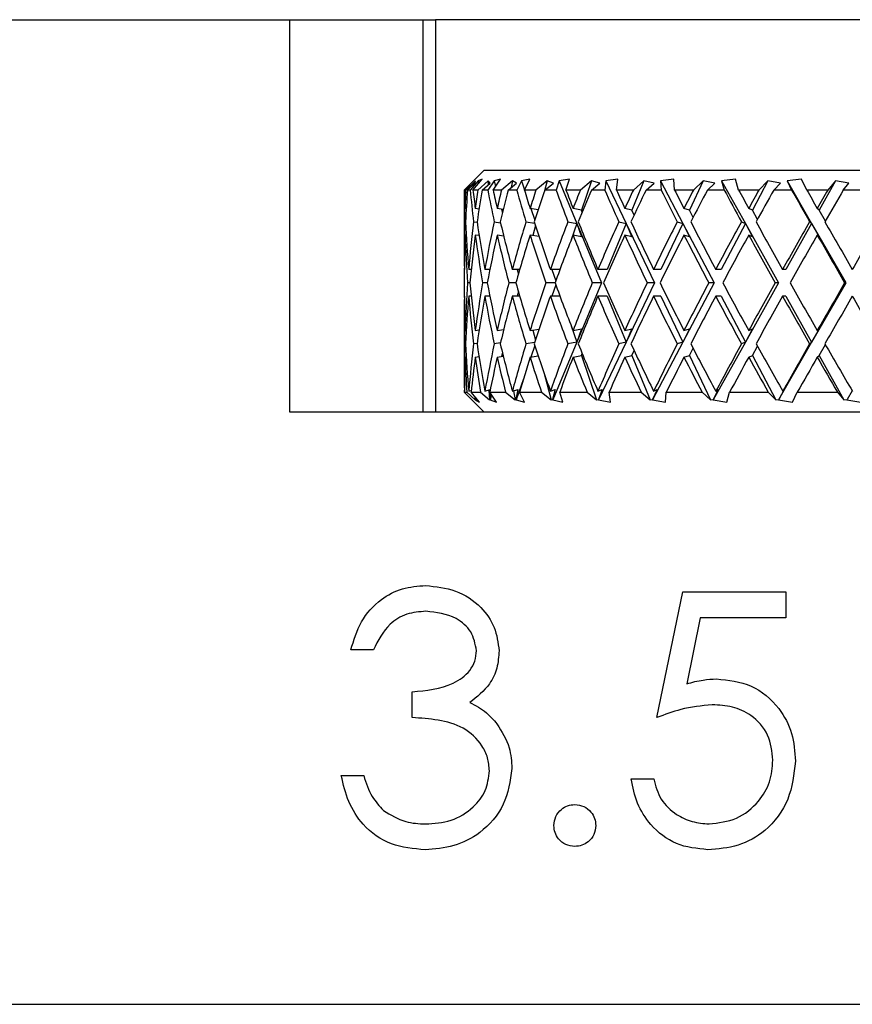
# Model space of a CAD drawing. Header units: inches. Extents: x 1.2 to 31.4, y 1 to 21.5.
# Tile 27 of 63: x 11.108 to 11.734, y 10.582 to 11.322. Entities that reach past the tile are written whole.
import ezdxf

# ---------------------------------------------------------------- set-up
doc = ezdxf.new("R2010")
doc.units = ezdxf.units.IN
doc.header["$MEASUREMENT"] = 0

msp = doc.modelspace()

# ---------------------------------------------------------------- linework, layer by layer
at = {"color": 7, "linetype": 'Continuous', "lineweight": 25}
for p, q in [((10.65974, 11.32222), (11.31099, 11.32222)), ((11.31099, 11.02722), (11.31099, 11.32222)), ((11.31099, 11.32222), (11.41099, 11.32222)), ((11.41099, 11.32222), (11.41099, 11.02722)), ((11.41099, 11.32222), (11.42067, 11.32222)), ((11.42067, 11.32222), (11.42067, 11.02722)), ((12.08881, 11.32222), (11.42067, 11.32222)), ((11.45724, 11.20922), (11.44975, 11.20173)), ((11.45724, 11.20922), (12.05224, 11.20922)), ((11.44908, 11.20101), (11.44224, 11.19422)), ((11.44244, 11.19422), (11.45044, 11.20238)), ((11.45064, 11.20101), (11.44342, 11.19422)), ((11.44464, 11.19422), (11.45019, 11.1993)), ((11.45256, 11.20101), (11.44664, 11.19422)), ((11.44879, 11.19422), (11.45571, 11.20238)), ((11.45044, 11.20238), (11.44908, 11.20101)), ((11.45019, 11.1993), (11.45064, 11.20101)), ((11.4603, 11.20101), (11.45247, 11.19422)), ((11.45571, 11.20238), (11.45256, 11.20101)), ((11.45256, 11.20101), (11.45289, 11.19905)), ((11.45564, 11.19422), (11.46165, 11.1993)), ((11.46474, 11.20101), (11.4599, 11.19422)), ((11.4603, 11.20101), (11.46008, 11.19798)), ((11.46165, 11.1993), (11.4603, 11.20101)), ((11.46395, 11.19422), (11.46958, 11.20238)), ((11.46958, 11.20238), (11.46474, 11.20101)), ((11.46474, 11.20101), (11.4658, 11.1969)), ((11.47844, 11.20101), (11.47022, 11.19422)), ((11.47525, 11.19422), (11.48153, 11.1993)), ((11.47844, 11.20101), (11.47762, 11.19614)), ((11.48153, 11.1993), (11.47844, 11.20101)), ((11.48525, 11.20101), (11.48164, 11.19422)), ((11.49165, 11.20238), (11.48525, 11.20101)), ((11.48525, 11.20101), (11.48754, 11.19435)), ((11.48748, 11.19422), (11.49165, 11.20238)), ((11.50452, 11.20101), (11.49616, 11.19422)), ((11.50452, 11.20101), (11.50236, 11.19268)), ((11.50289, 11.19422), (11.50928, 11.1993)), ((11.50928, 11.1993), (11.50452, 11.20101)), ((11.51353, 11.20101), (11.51124, 11.19422)), ((11.52129, 11.20238), (11.51353, 11.20101)), ((11.51353, 11.20101), (11.52684, 11.16906)), ((11.51869, 11.19422), (11.52129, 11.20238)), ((11.53781, 11.20101), (11.52953, 11.19422)), ((11.53781, 11.20101), (11.5303, 11.17914)), ((11.53778, 11.19422), (11.54409, 11.1993)), ((11.54409, 11.1993), (11.53781, 11.20101)), ((11.54874, 11.20101), (11.54784, 11.19422)), ((11.55765, 11.20238), (11.54874, 11.20101)), ((11.54874, 11.20101), (11.56402, 11.16906)), ((11.55669, 11.19422), (11.55765, 11.20238)), ((11.57733, 11.20101), (11.56822, 11.17914)), ((11.57733, 11.20101), (11.56939, 11.19422)), ((11.58496, 11.1993), (11.57733, 11.20101)), ((11.57891, 11.19422), (11.58496, 11.1993)), ((11.59968, 11.20238), (11.58987, 11.20101)), ((11.58987, 11.20101), (11.5904, 11.19422)), ((11.58987, 11.20101), (11.60668, 11.16906)), ((11.60039, 11.19422), (11.59968, 11.20238)), ((11.62196, 11.20101), (11.6115, 11.17914)), ((11.62196, 11.20101), (11.61457, 11.19422)), ((11.63071, 11.1993), (11.62196, 11.20101)), ((11.6251, 11.19422), (11.63071, 11.1993)), ((11.64616, 11.20238), (11.63575, 11.20101)), ((11.63575, 11.20101), (11.63768, 11.19422)), ((11.63575, 11.20101), (11.6536, 11.16906)), ((11.64853, 11.19422), (11.64616, 11.20238)), ((11.67041, 11.20101), (11.6589, 11.17914)), ((11.67041, 11.20101), (11.66379, 11.19422)), ((11.68003, 11.1993), (11.67041, 11.20101)), ((11.67502, 11.19422), (11.68003, 11.1993)), ((11.69577, 11.20238), (11.68506, 11.20101)), ((11.68506, 11.20101), (11.68833, 11.19422)), ((11.68506, 11.20101), (11.70343, 11.16906)), ((11.69973, 11.19422), (11.69577, 11.20238)), ((11.72128, 11.20101), (11.70906, 11.17914)), ((11.72128, 11.20101), (11.71562, 11.19422)), ((11.7315, 11.1993), (11.72128, 11.20101)), ((11.72723, 11.19422), (11.7315, 11.1993)), ((11.44224, 11.19322), (11.44224, 11.14744)), ((11.44342, 11.19422), (11.44244, 11.19422)), ((11.44664, 11.19422), (11.44464, 11.19422)), ((11.45247, 11.19422), (11.44879, 11.19422)), ((11.4599, 11.19422), (11.45564, 11.19422)), ((11.47022, 11.19422), (11.46395, 11.19422)), ((11.48164, 11.19422), (11.47525, 11.19422)), ((11.49616, 11.19422), (11.48748, 11.19422)), ((11.51124, 11.19422), (11.50289, 11.19422)), ((11.52953, 11.19422), (11.51869, 11.19422)), ((11.54784, 11.19422), (11.53778, 11.19422)), ((11.56939, 11.19422), (11.55669, 11.19422)), ((11.5904, 11.19422), (11.57891, 11.19422)), ((11.61457, 11.19422), (11.60039, 11.19422)), ((11.63768, 11.19422), (11.6251, 11.19422)), ((11.66379, 11.19422), (11.64853, 11.19422)), ((11.68833, 11.19422), (11.67502, 11.19422)), ((11.71562, 11.19422), (11.69973, 11.19422)), ((11.7409, 11.19422), (11.72723, 11.19422)), ((11.44374, 11.18023), (11.44282, 11.18036)), ((11.45333, 11.17994), (11.45053, 11.18036)), ((11.47154, 11.17964), (11.46699, 11.18036)), ((11.47024, 11.17985), (11.47093, 11.17716)), ((11.49783, 11.17931), (11.49172, 11.18036)), ((11.49238, 11.18025), (11.49533, 11.17167)), ((11.5303, 11.17914), (11.52402, 11.18036)), ((11.53087, 11.17751), (11.5303, 11.17914)), ((11.56822, 11.17914), (11.56296, 11.18036)), ((11.56986, 11.17524), (11.56822, 11.17914)), ((11.6115, 11.17914), (11.60742, 11.18036)), ((11.61422, 11.17354), (11.6115, 11.17914)), ((11.6589, 11.17914), (11.65612, 11.18036)), ((11.66263, 11.17214), (11.6589, 11.17914)), ((11.70906, 11.17914), (11.70765, 11.18036)), ((11.71372, 11.17092), (11.70906, 11.17914)), ((11.44252, 11.17037), (11.44323, 11.17027)), ((11.44925, 11.17037), (11.45196, 11.16997)), ((11.46478, 11.17037), (11.46946, 11.16963)), ((11.48864, 11.17037), (11.49525, 11.16923)), ((11.49581, 11.1675), (11.49386, 11.16)), ((11.52016, 11.17037), (11.52684, 11.16906)), ((11.52684, 11.16906), (11.52261, 11.15673)), ((11.52684, 11.16906), (11.54543, 11.12447)), ((11.52684, 11.16906), (11.5303, 11.15914)), ((11.56402, 11.16906), (11.5496, 11.13447)), ((11.55842, 11.17037), (11.56402, 11.16906)), ((11.56402, 11.16906), (11.58535, 11.12447)), ((11.56402, 11.16906), (11.56822, 11.15914)), ((11.60668, 11.16906), (11.59013, 11.13447)), ((11.60234, 11.17037), (11.60668, 11.16906)), ((11.60668, 11.16906), (11.63014, 11.12447)), ((11.60668, 11.16906), (11.6115, 11.15914)), ((11.6536, 11.16906), (11.6354, 11.13447)), ((11.65063, 11.17037), (11.6536, 11.16906)), ((11.6536, 11.16906), (11.6589, 11.15914)), ((11.6536, 11.16906), (11.67852, 11.12447)), ((11.70343, 11.16906), (11.6841, 11.13447)), ((11.70193, 11.17037), (11.70343, 11.16906)), ((11.70343, 11.16906), (11.70906, 11.15914)), ((11.70343, 11.16906), (11.72909, 11.12447)), ((11.44375, 11.16023), (11.44282, 11.16036)), ((11.45345, 11.15993), (11.45053, 11.16036)), ((11.47188, 11.15959), (11.46699, 11.16036)), ((11.47162, 11.16066), (11.47145, 11.15966)), ((11.49853, 11.15919), (11.49172, 11.16036)), ((11.5303, 11.15914), (11.52402, 11.16036)), ((11.56822, 11.15914), (11.56296, 11.16036)), ((11.6115, 11.15914), (11.60742, 11.16036)), ((11.6589, 11.15914), (11.65612, 11.16036)), ((11.70906, 11.15914), (11.70765, 11.16036)), ((11.44745, 11.13447), (11.44556, 11.13447)), ((11.46147, 11.13447), (11.45768, 11.13447)), ((11.48393, 11.13447), (11.47835, 11.13447)), ((11.48203, 11.13447), (11.48293, 11.131)), ((11.51418, 11.13447), (11.50697, 11.13447)), ((11.5081, 11.13447), (11.51104, 11.12589)), ((11.5496, 11.13447), (11.54271, 11.13447)), ((11.59013, 11.13447), (11.58456, 11.13447)), ((11.6354, 11.13447), (11.6313, 11.13447)), ((11.6841, 11.13447), (11.6816, 11.13447)), ((11.44645, 11.12447), (11.44477, 11.12447)), ((11.45952, 11.12447), (11.45594, 11.12447)), ((11.48109, 11.12447), (11.4757, 11.12447)), ((11.51053, 11.12447), (11.50349, 11.12447)), ((11.51104, 11.12305), (11.5081, 11.11447)), ((11.54543, 11.12447), (11.52684, 11.07988)), ((11.54543, 11.12447), (11.53851, 11.12447)), ((11.58535, 11.12447), (11.56402, 11.07988)), ((11.58535, 11.12447), (11.57975, 11.12447)), ((11.63014, 11.12447), (11.60668, 11.07988)), ((11.63014, 11.12447), (11.62602, 11.12447)), ((11.67852, 11.12447), (11.6536, 11.07988)), ((11.67852, 11.12447), (11.676, 11.12447)), ((11.72909, 11.12447), (11.70343, 11.07988)), ((11.72909, 11.12447), (11.72824, 11.12447)), ((11.48293, 11.11794), (11.48203, 11.11447)), ((11.44745, 11.11447), (11.44556, 11.11447)), ((11.46147, 11.11447), (11.45768, 11.11447)), ((11.48393, 11.11447), (11.47835, 11.11447)), ((11.51418, 11.11447), (11.50697, 11.11447)), ((11.5496, 11.11447), (11.54271, 11.11447)), ((11.5496, 11.11447), (11.56402, 11.07988)), ((11.59013, 11.11447), (11.58456, 11.11447)), ((11.59013, 11.11447), (11.60668, 11.07988)), ((11.6354, 11.11447), (11.6313, 11.11447)), ((11.6354, 11.11447), (11.6536, 11.07988)), ((11.6841, 11.11447), (11.6816, 11.11447)), ((11.6841, 11.11447), (11.70343, 11.07988)), ((11.44224, 11.1015), (11.44224, 11.05572)), ((11.44282, 11.08858), (11.44375, 11.08871)), ((11.45053, 11.08858), (11.45345, 11.08901)), ((11.46699, 11.08858), (11.47188, 11.08935)), ((11.47145, 11.08928), (11.47162, 11.08828)), ((11.49172, 11.08858), (11.49853, 11.08975)), ((11.49386, 11.08894), (11.49581, 11.08144)), ((11.52261, 11.09221), (11.52684, 11.07988)), ((11.52402, 11.08858), (11.5303, 11.0898)), ((11.5303, 11.0898), (11.52684, 11.07988)), ((11.56296, 11.08858), (11.56822, 11.0898)), ((11.56822, 11.0898), (11.56402, 11.07988)), ((11.6115, 11.0898), (11.60668, 11.07988)), ((11.60742, 11.08858), (11.6115, 11.0898)), ((11.6589, 11.0898), (11.6536, 11.07988)), ((11.65612, 11.08858), (11.6589, 11.0898)), ((11.70906, 11.0898), (11.70343, 11.07988)), ((11.70765, 11.08858), (11.70906, 11.0898)), ((11.44323, 11.07867), (11.44252, 11.07857)), ((11.45196, 11.07897), (11.44925, 11.07857)), ((11.46946, 11.07931), (11.46478, 11.07857)), ((11.49525, 11.07971), (11.48864, 11.07857)), ((11.52684, 11.07988), (11.50874, 11.03646)), ((11.52684, 11.07988), (11.52016, 11.07857)), ((11.56402, 11.07988), (11.54325, 11.03646)), ((11.56402, 11.07988), (11.55842, 11.07857)), ((11.60668, 11.07988), (11.58384, 11.03646)), ((11.60668, 11.07988), (11.60234, 11.07857)), ((11.6536, 11.07988), (11.62934, 11.03646)), ((11.6536, 11.07988), (11.65063, 11.07857)), ((11.70343, 11.07988), (11.67846, 11.03646)), ((11.70343, 11.07988), (11.70193, 11.07857)), ((11.70906, 11.0698), (11.71372, 11.07802)), ((11.47093, 11.07178), (11.47024, 11.06909)), ((11.49533, 11.07727), (11.49238, 11.06869)), ((11.5303, 11.0698), (11.53087, 11.07143)), ((11.56822, 11.0698), (11.56986, 11.0737)), ((11.6115, 11.0698), (11.61422, 11.0754)), ((11.6589, 11.0698), (11.66263, 11.0768)), ((11.44282, 11.06858), (11.44374, 11.06871)), ((11.45053, 11.06858), (11.45333, 11.069)), ((11.46699, 11.06858), (11.47154, 11.0693)), ((11.49172, 11.06858), (11.49783, 11.06963)), ((11.52402, 11.06858), (11.5303, 11.0698)), ((11.5303, 11.0698), (11.54175, 11.03646)), ((11.56296, 11.06858), (11.56822, 11.0698)), ((11.56822, 11.0698), (11.58211, 11.03646)), ((11.60742, 11.06858), (11.6115, 11.0698)), ((11.6115, 11.0698), (11.62745, 11.03646)), ((11.65612, 11.06858), (11.6589, 11.0698)), ((11.6589, 11.0698), (11.67644, 11.03646)), ((11.70765, 11.06858), (11.70906, 11.0698)), ((11.70906, 11.0698), (11.72769, 11.03646)), ((11.50236, 11.05626), (11.50751, 11.03646)), ((11.48672, 11.05221), (11.48132, 11.03646)), ((11.44758, 11.03689), (11.44226, 11.04222)), ((11.44226, 11.04222), (11.44413, 11.04222)), ((11.44413, 11.04222), (11.45036, 11.03646)), ((11.44557, 11.04301), (11.44754, 11.04359)), ((11.45373, 11.03488), (11.4474, 11.04222)), ((11.4474, 11.04222), (11.4544, 11.04222)), ((11.4544, 11.04222), (11.46114, 11.03646)), ((11.45771, 11.04301), (11.46178, 11.04426)), ((11.4606, 11.0439), (11.46114, 11.03646)), ((11.46654, 11.03488), (11.46137, 11.04222)), ((11.46137, 11.04222), (11.47331, 11.04222)), ((11.46182, 11.04158), (11.46145, 11.03687)), ((11.47331, 11.04222), (11.48038, 11.03646)), ((11.47839, 11.04301), (11.48243, 11.04434)), ((11.47923, 11.04329), (11.48038, 11.03646)), ((11.48243, 11.04434), (11.48109, 11.03687)), ((11.48764, 11.03488), (11.48379, 11.04222)), ((11.48379, 11.04222), (11.50032, 11.04222)), ((11.50032, 11.04222), (11.50751, 11.03646)), ((11.50702, 11.04301), (11.51066, 11.04434)), ((11.51066, 11.04434), (11.5086, 11.03687)), ((11.51642, 11.03488), (11.514, 11.04222)), ((11.514, 11.04222), (11.53465, 11.04222)), ((11.53465, 11.04222), (11.54175, 11.03646)), ((11.54278, 11.04301), (11.54591, 11.04434)), ((11.54591, 11.04434), (11.54319, 11.03687)), ((11.55206, 11.03488), (11.55113, 11.04222)), ((11.55113, 11.04222), (11.5753, 11.04222)), ((11.5753, 11.04222), (11.58211, 11.03646)), ((11.58717, 11.04434), (11.58387, 11.03687)), ((11.58463, 11.04301), (11.58717, 11.04434)), ((11.59353, 11.03488), (11.59413, 11.04222)), ((11.59413, 11.04222), (11.62112, 11.04222)), ((11.62112, 11.04222), (11.62745, 11.03646)), ((11.63325, 11.04434), (11.62946, 11.03687)), ((11.63138, 11.04301), (11.63325, 11.04434)), ((11.63963, 11.03488), (11.64174, 11.04222)), ((11.64174, 11.04222), (11.67079, 11.04222)), ((11.67079, 11.04222), (11.67644, 11.03646)), ((11.68282, 11.04434), (11.67865, 11.03687)), ((11.68168, 11.04301), (11.68282, 11.04434)), ((11.68905, 11.03488), (11.6926, 11.04222)), ((11.6926, 11.04222), (11.72287, 11.04222)), ((11.72287, 11.04222), (11.72769, 11.03646)), ((11.73388, 11.04335), (11.73004, 11.03687)), ((11.44757, 11.03689), (11.45724, 11.02722)), ((11.4502, 11.03897), (11.45025, 11.03687)), ((11.45036, 11.03646), (11.45025, 11.03687)), ((11.45025, 11.03687), (11.45062, 11.03646)), ((11.45091, 11.03815), (11.45062, 11.03646)), ((11.45062, 11.03646), (11.45373, 11.03488)), ((11.46114, 11.03646), (11.46145, 11.03687)), ((11.46145, 11.03687), (11.46175, 11.03646)), ((11.46274, 11.04027), (11.46175, 11.03646)), ((11.46175, 11.03646), (11.46654, 11.03488)), ((11.48038, 11.03646), (11.48109, 11.03687)), ((11.48109, 11.03687), (11.48132, 11.03646)), ((11.48132, 11.03646), (11.48764, 11.03488)), ((11.50751, 11.03646), (11.5086, 11.03687)), ((11.5086, 11.03687), (11.50874, 11.03646)), ((11.50874, 11.03646), (11.51642, 11.03488)), ((11.54175, 11.03646), (11.54319, 11.03687)), ((11.54319, 11.03687), (11.54325, 11.03646)), ((11.54325, 11.03646), (11.55206, 11.03488)), ((11.58211, 11.03646), (11.58387, 11.03687)), ((11.58387, 11.03687), (11.58384, 11.03646)), ((11.58384, 11.03646), (11.59353, 11.03488)), ((11.62745, 11.03646), (11.62946, 11.03687)), ((11.62946, 11.03687), (11.62934, 11.03646)), ((11.62934, 11.03646), (11.63963, 11.03488)), ((11.67644, 11.03646), (11.67865, 11.03687)), ((11.67865, 11.03687), (11.67846, 11.03646)), ((11.67846, 11.03646), (11.68905, 11.03488)), ((11.72769, 11.03646), (11.73004, 11.03687)), ((11.73004, 11.03687), (11.72976, 11.03646)), ((11.72976, 11.03646), (11.74036, 11.03488)), ((11.59348, 11.02722), (11.31099, 11.02722)), ((11.916, 11.02722), (11.59348, 11.02722)), ((11.58707, 10.7977), (11.60645, 10.89215)), ((11.60645, 10.89215), (11.68395, 10.89215)), ((11.68395, 10.89215), (11.68395, 10.87278)), ((11.61969, 10.87278), (11.60951, 10.82309)), ((11.68395, 10.87278), (11.61969, 10.87278)), ((11.37395, 10.84856), (11.35699, 10.84856)), ((11.40301, 10.7977), (11.40301, 10.81707)), ((11.34973, 10.75411), (11.36668, 10.75411)), ((11.5677, 10.75168), (11.58465, 10.75168)), ((10.65974, 10.58222), (12.84974, 10.58222))]:
    msp.add_line(p, q, dxfattribs=at)
for centre, major_axis, ratio, start_param, end_param in [((11.75474, 11.12447), (-0.05872, 0.54024), 0.568145, 1.379893, 1.424209), ((11.75474, 11.14447), (-0.05872, 0.54024), 0.568145, 1.417073, 1.442752), ((11.75474, 11.12447), (-0.01986, 0.54114), 0.576312, 1.420422, 1.446195), ((11.75474, 11.10447), (-0.01986, 0.54114), 0.576312, 1.383061, 1.427645), ((11.75474, 11.12447), (-0.12838, 0.53696), 0.530596, 1.315384, 1.3597), ((11.75474, 11.14447), (-0.12838, 0.53696), 0.530596, 1.352564, 1.378243), ((11.75474, 11.12447), (0.05872, 0.54024), 0.568145, 1.503252, 1.529025), ((11.75474, 11.10447), (0.05872, 0.54024), 0.568145, 1.465891, 1.510475), ((11.75474, 11.12447), (-0.18367, 0.53424), 0.473241, 1.280284, 1.3246), ((11.75474, 11.14447), (-0.18367, 0.53424), 0.473241, 1.317464, 1.343143), ((11.75474, 11.12447), (0.12838, 0.53696), 0.530596, 1.567761, 1.593534), ((11.75474, 11.10447), (0.12838, 0.53696), 0.530596, 1.530401, 1.574985), ((11.75474, 11.12447), (-0.2256, 0.53349), 0.405341, 1.271812, 1.316128), ((11.75474, 11.14447), (-0.2256, 0.53349), 0.405341, 1.308992, 1.334671), ((11.75474, 11.12447), (0.18367, 0.53424), 0.473241, 1.602861, 1.628634), ((11.75474, 11.10447), (0.18367, 0.53424), 0.473241, 1.5655, 1.610084), ((11.75474, 11.12447), (-0.25694, 0.53447), 0.332803, 1.282926, 1.327242), ((11.75474, 11.14447), (-0.25694, 0.53447), 0.332803, 1.320106, 1.345785), ((11.75474, 11.12447), (0.2256, 0.53349), 0.405341, 1.611332, 1.637105), ((11.75474, 11.10447), (0.2256, 0.53349), 0.405341, 1.573972, 1.618556), ((11.75474, 11.12447), (-0.28, 0.5364), 0.258705, 1.307341, 1.351657), ((11.75474, 11.14447), (-0.28, 0.5364), 0.258705, 1.34452, 1.3702), ((11.75474, 11.12447), (0.25694, 0.53447), 0.332803, 1.600219, 1.625992), ((11.75474, 11.10447), (0.25694, 0.53447), 0.332803, 1.562858, 1.607442), ((11.75474, 11.12447), (-0.2963, 0.5385), 0.184425, 1.340442, 1.384758), ((11.75474, 11.14447), (-0.2963, 0.5385), 0.184425, 1.377622, 1.403302), ((11.75474, 11.12447), (0.28, 0.5364), 0.258705, 1.575804, 1.601577), ((11.75474, 11.10447), (0.28, 0.5364), 0.258705, 1.538444, 1.583028), ((11.75474, 11.12447), (-0.30675, 0.5402), 0.110441, 1.378941, 1.423257), ((11.75474, 11.14447), (-0.30675, 0.5402), 0.110441, 1.416121, 1.4418), ((11.75474, 11.12447), (0.2963, 0.5385), 0.184425, 1.542702, 1.568475), ((11.75474, 11.10447), (0.2963, 0.5385), 0.184425, 1.505342, 1.549926), ((11.75474, 11.12447), (-0.31187, 0.54114), 0.036772, 1.420384, 1.4647), ((11.75474, 11.14447), (-0.31187, 0.54114), 0.036772, 1.457564, 1.483243), ((11.75474, 11.12447), (0.30675, 0.5402), 0.110441, 1.504203, 1.529976), ((11.75474, 11.10447), (0.30675, 0.5402), 0.110441, 1.466843, 1.511427), ((11.75474, 11.12447), (-0.01986, 0.54114), 0.576312, 1.464738, 1.531169), ((11.75474, 11.14447), (-0.05872, 0.54024), 0.568145, 1.461301, 1.527593), ((11.75474, 11.12447), (0.05872, 0.54024), 0.568145, 1.547568, 1.614), ((11.75474, 11.14447), (-0.12838, 0.53696), 0.530596, 1.396792, 1.463084), ((11.75474, 11.12447), (0.12838, 0.53696), 0.530596, 1.612077, 1.678509), ((11.75474, 11.14447), (-0.18367, 0.53424), 0.473241, 1.361693, 1.427984), ((11.75474, 11.12447), (0.18367, 0.53424), 0.473241, 1.647177, 1.713608), ((11.75474, 11.14447), (-0.2256, 0.53349), 0.405341, 1.353221, 1.419513), ((11.75474, 11.12447), (0.2256, 0.53349), 0.405341, 1.655648, 1.72208), ((11.75474, 11.14447), (-0.25694, 0.53447), 0.332803, 1.364335, 1.430626), ((11.75474, 11.12447), (0.25694, 0.53447), 0.332803, 1.644535, 1.710966), ((11.75474, 11.14447), (-0.28, 0.5364), 0.258705, 1.388749, 1.455041), ((11.75474, 11.12447), (0.28, 0.5364), 0.258705, 1.62012, 1.686552), ((11.75474, 11.14447), (-0.2963, 0.5385), 0.184425, 1.421851, 1.488143), ((11.75474, 11.12447), (0.2963, 0.5385), 0.184425, 1.587018, 1.65345), ((11.75474, 11.14447), (-0.30675, 0.5402), 0.110441, 1.46035, 1.526642), ((11.75474, 11.12447), (0.30675, 0.5402), 0.110441, 1.548519, 1.614951), ((11.75474, 11.14447), (-0.31187, 0.54114), 0.036772, 1.501792, 1.568084), ((11.75474, 11.12447), (0.31187, 0.54114), 0.036772, 1.507077, 1.573509), ((11.75474, 11.10447), (-0.01986, 0.54114), 0.576312, 1.446195, 1.512687), ((11.75474, 11.12447), (-0.05872, 0.54024), 0.568145, 1.442752, 1.509117), ((11.75474, 11.10447), (0.05872, 0.54024), 0.568145, 1.529025, 1.595517), ((11.75474, 11.12447), (-0.12838, 0.53696), 0.530596, 1.378243, 1.444608), ((11.75474, 11.10447), (0.12838, 0.53696), 0.530596, 1.593534, 1.660026), ((11.75474, 11.12447), (-0.18367, 0.53424), 0.473241, 1.343143, 1.409508), ((11.75474, 11.10447), (0.18367, 0.53424), 0.473241, 1.628634, 1.695126), ((11.75474, 11.12447), (-0.2256, 0.53349), 0.405341, 1.334671, 1.401036), ((11.75474, 11.10447), (0.2256, 0.53349), 0.405341, 1.637105, 1.703598), ((11.75474, 11.12447), (-0.25694, 0.53447), 0.332803, 1.345785, 1.41215), ((11.75474, 11.10447), (0.25694, 0.53447), 0.332803, 1.625992, 1.692484), ((11.75474, 11.12447), (-0.28, 0.5364), 0.258705, 1.3702, 1.436565), ((11.75474, 11.10447), (0.28, 0.5364), 0.258705, 1.601577, 1.668069), ((11.75474, 11.12447), (-0.2963, 0.5385), 0.184425, 1.403302, 1.469666), ((11.75474, 11.10447), (0.2963, 0.5385), 0.184425, 1.568475, 1.634967), ((11.75474, 11.12447), (-0.30675, 0.5402), 0.110441, 1.4418, 1.508165), ((11.75474, 11.10447), (0.30675, 0.5402), 0.110441, 1.529976, 1.596469), ((11.75474, 11.12447), (-0.31187, 0.54114), 0.036772, 1.483243, 1.549608), ((11.75474, 11.14447), (0.01986, 0.54114), 0.576312, 1.628906, 1.695398), ((11.75474, 11.12447), (0.05872, 0.54024), 0.568145, 1.632476, 1.698841), ((11.75474, 11.14447), (-0.05872, 0.54024), 0.568145, 1.546076, 1.612568), ((11.75474, 11.12447), (0.12838, 0.53696), 0.530596, 1.696985, 1.76335), ((11.75474, 11.14447), (-0.12838, 0.53696), 0.530596, 1.481566, 1.548059), ((11.75474, 11.12447), (0.18367, 0.53424), 0.473241, 1.732085, 1.798449), ((11.75474, 11.14447), (-0.18367, 0.53424), 0.473241, 1.446467, 1.512959), ((11.75474, 11.12447), (0.2256, 0.53349), 0.405341, 1.740556, 1.806921), ((11.75474, 11.14447), (-0.2256, 0.53349), 0.405341, 1.437995, 1.504487), ((11.75474, 11.12447), (0.25694, 0.53447), 0.332803, 1.729443, 1.795807), ((11.75474, 11.14447), (-0.25694, 0.53447), 0.332803, 1.449109, 1.515601), ((11.75474, 11.12447), (0.28, 0.5364), 0.258705, 1.705028, 1.771393), ((11.75474, 11.14447), (-0.28, 0.5364), 0.258705, 1.473523, 1.540015), ((11.75474, 11.12447), (0.2963, 0.5385), 0.184425, 1.671926, 1.738291), ((11.75474, 11.14447), (-0.2963, 0.5385), 0.184425, 1.506625, 1.573117), ((11.75474, 11.12447), (0.30675, 0.5402), 0.110441, 1.633427, 1.699792), ((11.75474, 11.14447), (-0.30675, 0.5402), 0.110441, 1.545124, 1.611616), ((11.75474, 11.12447), (0.31187, 0.54114), 0.036772, 1.591985, 1.65835), ((11.75474, 11.12447), (0.01986, 0.54114), 0.576312, 1.610423, 1.676855), ((11.75474, 11.10447), (0.05872, 0.54024), 0.568145, 1.614, 1.680291), ((11.75474, 11.12447), (-0.05872, 0.54024), 0.568145, 1.527593, 1.594025), ((11.75474, 11.10447), (0.12838, 0.53696), 0.530596, 1.678509, 1.7448), ((11.75474, 11.12447), (-0.12838, 0.53696), 0.530596, 1.463084, 1.529516), ((11.75474, 11.10447), (0.18367, 0.53424), 0.473241, 1.713608, 1.7799), ((11.75474, 11.12447), (-0.18367, 0.53424), 0.473241, 1.427984, 1.494416), ((11.75474, 11.10447), (0.2256, 0.53349), 0.405341, 1.72208, 1.788372), ((11.75474, 11.12447), (-0.2256, 0.53349), 0.405341, 1.419513, 1.485944), ((11.75474, 11.10447), (0.25694, 0.53447), 0.332803, 1.710966, 1.777258), ((11.75474, 11.12447), (-0.25694, 0.53447), 0.332803, 1.430626, 1.497058), ((11.75474, 11.10447), (0.28, 0.5364), 0.258705, 1.686552, 1.752844), ((11.75474, 11.12447), (-0.28, 0.5364), 0.258705, 1.455041, 1.521472), ((11.75474, 11.10447), (0.2963, 0.5385), 0.184425, 1.65345, 1.719742), ((11.75474, 11.12447), (-0.2963, 0.5385), 0.184425, 1.488143, 1.554574), ((11.75474, 11.10447), (0.30675, 0.5402), 0.110441, 1.614951, 1.681243), ((11.75474, 11.12447), (-0.30675, 0.5402), 0.110441, 1.526642, 1.593073), ((11.75474, 11.10447), (0.31187, 0.54114), 0.036772, 1.573509, 1.6398), ((11.75474, 11.12447), (-0.31187, 0.54114), 0.036772, 1.568084, 1.634516), ((11.75474, 11.12447), (0.05872, 0.54024), 0.568145, 1.717384, 1.783546), ((11.75474, 11.14447), (0.01986, 0.54114), 0.576312, 1.713947, 1.780509), ((11.75474, 11.12447), (0.12838, 0.53696), 0.530596, 1.781893, 1.848055), ((11.75474, 11.14447), (-0.05872, 0.54024), 0.568145, 1.631117, 1.697679), ((11.75474, 11.12447), (0.18367, 0.53424), 0.473241, 1.816993, 1.883154), ((11.75474, 11.14447), (-0.12838, 0.53696), 0.530596, 1.566608, 1.633169), ((11.75474, 11.12447), (0.2256, 0.53349), 0.405341, 1.825464, 1.891626), ((11.75474, 11.14447), (-0.18367, 0.53424), 0.473241, 1.531508, 1.59807), ((11.75474, 11.12447), (0.25694, 0.53447), 0.332803, 1.81435, 1.880512), ((11.75474, 11.14447), (-0.2256, 0.53349), 0.405341, 1.523037, 1.589598), ((11.75474, 11.12447), (0.28, 0.5364), 0.258705, 1.789936, 1.856098), ((11.75474, 11.14447), (-0.25694, 0.53447), 0.332803, 1.53415, 1.600712), ((11.75474, 11.12447), (0.2963, 0.5385), 0.184425, 1.756834, 1.822996), ((11.75474, 11.14447), (-0.28, 0.5364), 0.258705, 1.558565, 1.625126), ((11.75474, 11.12447), (0.30675, 0.5402), 0.110441, 1.718335, 1.784497), ((11.75474, 11.14447), (-0.2963, 0.5385), 0.184425, 1.591667, 1.658228), ((11.75474, 11.12447), (0.31187, 0.54114), 0.036772, 1.676893, 1.743055), ((11.75474, 11.14447), (-0.30675, 0.5402), 0.110441, 1.630166, 1.696727), ((11.75474, 11.10447), (0.05872, 0.54024), 0.568145, 1.698841, 1.747739), ((11.75474, 11.12447), (0.01986, 0.54114), 0.576312, 1.695398, 1.744497), ((11.75474, 11.10447), (0.12838, 0.53696), 0.530596, 1.76335, 1.812248), ((11.75474, 11.12447), (-0.05872, 0.54024), 0.568145, 1.612568, 1.661666), ((11.75474, 11.10447), (0.18367, 0.53424), 0.473241, 1.798449, 1.847348), ((11.75474, 11.12447), (-0.12838, 0.53696), 0.530596, 1.548059, 1.597157), ((11.75474, 11.10447), (0.2256, 0.53349), 0.405341, 1.806921, 1.85582), ((11.75474, 11.12447), (-0.18367, 0.53424), 0.473241, 1.512959, 1.562058), ((11.75474, 11.10447), (0.25694, 0.53447), 0.332803, 1.795807, 1.844706), ((11.75474, 11.12447), (-0.2256, 0.53349), 0.405341, 1.504487, 1.553586), ((11.75474, 11.10447), (0.28, 0.5364), 0.258705, 1.771393, 1.820291), ((11.75474, 11.12447), (-0.25694, 0.53447), 0.332803, 1.515601, 1.5647), ((11.75474, 11.10447), (0.2963, 0.5385), 0.184425, 1.738291, 1.78719), ((11.75474, 11.12447), (-0.28, 0.5364), 0.258705, 1.540015, 1.589114), ((11.75474, 11.10447), (0.30675, 0.5402), 0.110441, 1.699792, 1.748691), ((11.75474, 11.12447), (-0.2963, 0.5385), 0.184425, 1.573117, 1.622216), ((11.75474, 11.10447), (0.31187, 0.54114), 0.036772, 1.65835, 1.707248), ((11.75474, 11.12447), (-0.30675, 0.5402), 0.110441, 1.611616, 1.660715)]:
    msp.add_ellipse(centre, major_axis=major_axis, ratio=ratio, start_param=start_param, end_param=end_param, dxfattribs=at)
for points, knots in [([(11.35699, 10.84856), (11.35917, 10.85582), (11.36352, 10.87033), (11.37795, 10.88639), (11.39542, 10.89561), (11.40729, 10.89653), (11.41323, 10.897)], [0, 0, 0, 0, 0.280288, 0.55968, 0.779747, 1, 1, 1, 1]), ([(11.41323, 10.897), (11.42088, 10.89617), (11.43616, 10.89453), (11.45446, 10.8824), (11.46608, 10.86592), (11.46763, 10.85391), (11.4684, 10.84792)], [0, 0, 0, 0, 0.280085, 0.559868, 0.780099, 1, 1, 1, 1]), ([(11.41345, 10.87762), (11.40854, 10.87723), (11.39873, 10.87645), (11.38312, 10.867), (11.37743, 10.85556), (11.37395, 10.84856)], [0, 0, 0, 0, 0.280636, 0.5603644, 1, 1, 1, 1]), ([(11.45145, 10.84799), (11.45049, 10.85294), (11.44857, 10.86287), (11.43411, 10.8751), (11.42128, 10.87667), (11.41345, 10.87762)], [0, 0, 0, 0, 0.278859, 0.560074, 1, 1, 1, 1]), ([(11.40301, 10.81707), (11.41368, 10.81806), (11.42969, 10.81954), (11.44533, 10.83062), (11.45069, 10.84003), (11.45119, 10.84534), (11.45145, 10.84799)], [0, 0, 0, 0, 0.499418, 0.749016, 0.874544, 1, 1, 1, 1]), ([(11.4684, 10.84792), (11.46809, 10.84355), (11.46748, 10.83482), (11.46067, 10.82033), (11.45177, 10.81333), (11.44634, 10.80905)], [0, 0, 0, 0, 0.280508, 0.560792, 1, 1, 1, 1]), ([(11.60951, 10.82309), (11.6136, 10.82422), (11.62089, 10.82622), (11.62844, 10.8266), (11.63176, 10.82676)], [0, 0, 0, 0, 0.560064, 1, 1, 1, 1]), ([(11.63176, 10.82676), (11.6408, 10.8258), (11.65885, 10.82389), (11.67871, 10.80688), (11.68977, 10.7862), (11.69073, 10.77205), (11.69121, 10.76497)], [0, 0, 0, 0, 0.279688, 0.559025, 0.779292, 1, 1, 1, 1]), ([(11.44634, 10.80905), (11.45074, 10.80676), (11.4586, 10.80265), (11.4643, 10.7959), (11.46681, 10.79293)], [0, 0, 0, 0, 0.559795, 1, 1, 1, 1]), ([(11.6287, 10.80739), (11.6207, 10.80656), (11.6064, 10.80508), (11.59298, 10.79996), (11.58707, 10.7977)], [0, 0, 0, 0, 0.559416, 1, 1, 1, 1]), ([(11.67426, 10.76569), (11.67356, 10.77222), (11.67216, 10.78528), (11.65943, 10.79947), (11.64404, 10.8065), (11.63382, 10.80709), (11.6287, 10.80739)], [0, 0, 0, 0, 0.279539, 0.5586168, 0.7790473, 1, 1, 1, 1]), ([(11.46114, 10.75774), (11.46086, 10.76103), (11.46031, 10.76762), (11.4544, 10.77953), (11.44202, 10.79124), (11.42261, 10.79637), (11.40955, 10.79725), (11.40301, 10.7977)], [0, 0, 0, 0, 0.12524, 0.250497, 0.499222, 0.749034, 1, 1, 1, 1]), ([(11.46681, 10.79293), (11.47043, 10.78715), (11.47691, 10.77681), (11.47773, 10.7647), (11.47809, 10.75937)], [0, 0, 0, 0, 0.559419, 1, 1, 1, 1]), ([(11.69121, 10.76497), (11.69011, 10.75517), (11.6879, 10.73558), (11.67093, 10.7128), (11.64848, 10.70016), (11.63305, 10.69899), (11.62533, 10.6984)], [0, 0, 0, 0, 0.279864, 0.559271, 0.779424, 1, 1, 1, 1]), ([(11.62631, 10.71778), (11.63339, 10.71861), (11.64755, 10.72027), (11.66333, 10.73318), (11.67292, 10.74898), (11.67381, 10.76012), (11.67426, 10.76569)], [0, 0, 0, 0, 0.279617, 0.5593571, 0.7795592, 1, 1, 1, 1]), ([(11.41274, 10.6984), (11.40407, 10.69916), (11.38676, 10.70068), (11.36631, 10.71518), (11.35443, 10.73427), (11.3513, 10.74749), (11.34973, 10.75411)], [0, 0, 0, 0, 0.279886, 0.558979, 0.779263, 1, 1, 1, 1]), ([(11.36668, 10.75411), (11.36841, 10.74861), (11.3715, 10.73882), (11.37843, 10.7313), (11.38148, 10.728)], [0, 0, 0, 0, 0.560694, 1, 1, 1, 1]), ([(11.47809, 10.75937), (11.47673, 10.75009), (11.47402, 10.73155), (11.45629, 10.71117), (11.43468, 10.7001), (11.42005, 10.69897), (11.41274, 10.6984)], [0, 0, 0, 0, 0.279304, 0.558838, 0.779277, 1, 1, 1, 1]), ([(11.41304, 10.71778), (11.41959, 10.71822), (11.43267, 10.71909), (11.44849, 10.72889), (11.45924, 10.74235), (11.4605, 10.75261), (11.46114, 10.75774)], [0, 0, 0, 0, 0.280599, 0.560151, 0.780303, 1, 1, 1, 1]), ([(11.62533, 10.6984), (11.61723, 10.69923), (11.60104, 10.70089), (11.58273, 10.71534), (11.57141, 10.73297), (11.56894, 10.74544), (11.5677, 10.75168)], [0, 0, 0, 0, 0.279625, 0.559019, 0.77938, 1, 1, 1, 1]), ([(11.58465, 10.75168), (11.58611, 10.74635), (11.58903, 10.73569), (11.60057, 10.72489), (11.61342, 10.71888), (11.62202, 10.71815), (11.62631, 10.71778)], [0, 0, 0, 0, 0.28005, 0.559166, 0.779583, 1, 1, 1, 1]), ([(11.50957, 10.71657), (11.50985, 10.71889), (11.5104, 10.72353), (11.51467, 10.72867), (11.51984, 10.73183), (11.52349, 10.73215), (11.52531, 10.73231)], [0, 0, 0, 0, 0.279576, 0.559284, 0.779552, 1, 1, 1, 1]), ([(11.52531, 10.73231), (11.52764, 10.73205), (11.5323, 10.73152), (11.53739, 10.72718), (11.54062, 10.72206), (11.54091, 10.7184), (11.54106, 10.71657)], [0, 0, 0, 0, 0.279602, 0.559212, 0.779475, 1, 1, 1, 1]), ([(11.38148, 10.728), (11.38691, 10.7246), (11.39662, 10.71852), (11.40801, 10.71801), (11.41304, 10.71778)], [0, 0, 0, 0, 0.558748, 1, 1, 1, 1]), ([(11.52531, 10.70082), (11.523, 10.70111), (11.51837, 10.70168), (11.51324, 10.70596), (11.51008, 10.7111), (11.50974, 10.71475), (11.50957, 10.71657)], [0, 0, 0, 0, 0.279581, 0.559143, 0.779575, 1, 1, 1, 1]), ([(11.54106, 10.71657), (11.54078, 10.71425), (11.54023, 10.7096), (11.53593, 10.70449), (11.53078, 10.70132), (11.52714, 10.70099), (11.52531, 10.70082)], [0, 0, 0, 0, 0.279469, 0.559358, 0.779674, 1, 1, 1, 1])]:
    msp.add_open_spline(points, degree=3, knots=knots, dxfattribs=at)

doc.saveas('drawing.dxf')
